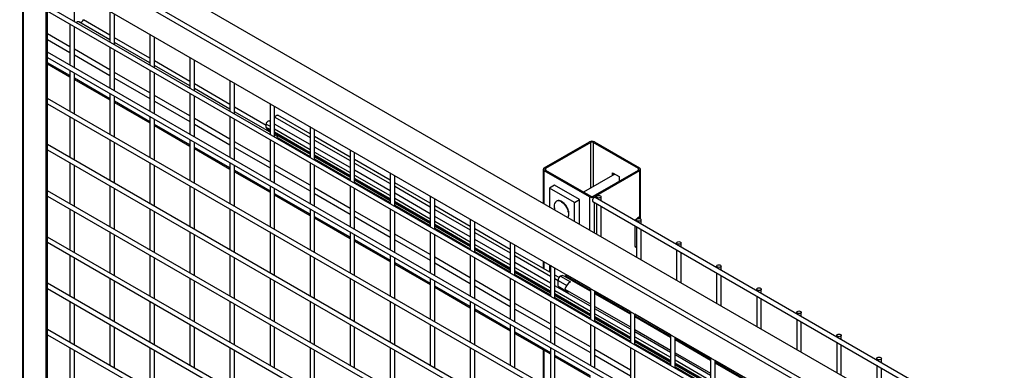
# Model space of a CAD drawing. Header units: inches. Extents: x 0.2 to 10.8, y 0.2 to 8.2.
# Tile 37 of 43: x 8.11 to 9.558, y 6.968 to 7.484. Entities that reach past the tile are written whole.
import ezdxf

# ---------------------------------------------------------------- set-up
doc = ezdxf.new("R2010")
doc.units = ezdxf.units.IN
doc.header["$MEASUREMENT"] = 0

msp = doc.modelspace()

# ---------------------------------------------------------------- linework, layer by layer
for p, q in [((9.52379, 6.8422), (8.14641, 7.63735)), ((8.10958, 7.61217), (9.48696, 6.81702)), ((9.49036, 6.8229), (8.11297, 7.61804)), ((8.10958, 7.57356), (9.48696, 6.77841)), ((8.11369, 7.57118), (8.11369, 5.4132)), ((8.11509, 5.41239), (8.11509, 7.57037)), ((8.14853, 6.47654), (8.14853, 7.55107)), ((8.15065, 6.67817), (8.15065, 7.54985)), ((8.19, 7.48178), (8.19, 7.52713)), ((9.45226, 6.7531), (8.15065, 7.5045)), ((8.15065, 7.4968), (9.45226, 6.7454)), ((8.24226, 7.49696), (8.24226, 7.45161)), ((8.24893, 7.44776), (8.24893, 7.49311)), ((8.18334, 7.47793), (8.18334, 7.41758)), ((8.24226, 7.45482), (8.19643, 7.48128)), ((8.24226, 7.46161), (8.20354, 7.48396)), ((8.18334, 7.44461), (8.15065, 7.46348)), ((8.19, 7.41374), (8.19, 7.47408)), ((8.30119, 7.46294), (8.30119, 7.4176)), ((8.15065, 7.45514), (8.18334, 7.43627)), ((8.30119, 7.42759), (8.24893, 7.45776)), ((8.30119, 7.42081), (8.24893, 7.45098)), ((8.30785, 7.41375), (8.30785, 7.4591)), ((9.45226, 6.68505), (8.15065, 7.43645)), ((8.24226, 7.41059), (8.19, 7.44076)), ((8.24226, 7.44391), (8.24226, 7.38357)), ((8.24893, 7.37972), (8.24893, 7.44007)), ((8.15065, 7.42875), (9.45226, 6.67735)), ((8.18334, 7.40208), (8.15065, 7.42095)), ((8.15065, 7.41922), (8.18334, 7.40035)), ((8.19, 7.43243), (8.24226, 7.40226)), ((8.36011, 7.39357), (8.30785, 7.42374)), ((8.36011, 7.42893), (8.36011, 7.38358)), ((8.36678, 7.37973), (8.36678, 7.42508)), ((8.18334, 7.40989), (8.18334, 7.34954)), ((8.19, 7.34569), (8.19, 7.40604)), ((8.30119, 7.37657), (8.24893, 7.40674)), ((8.30119, 7.4099), (8.30119, 7.34955)), ((8.36011, 7.38679), (8.30785, 7.41696)), ((8.30785, 7.3457), (8.30785, 7.40605)), ((8.24226, 7.36806), (8.19, 7.39823)), ((8.19, 7.39651), (8.24226, 7.36634)), ((8.24893, 7.39841), (8.30119, 7.36824)), ((8.41904, 7.35956), (8.36678, 7.38973)), ((8.41904, 7.39491), (8.41904, 7.34956)), ((8.4257, 7.34571), (8.4257, 7.39106)), ((8.24226, 7.37587), (8.24226, 7.31552)), ((8.36011, 7.37588), (8.36011, 7.31553)), ((8.41904, 7.35277), (8.36678, 7.38294)), ((9.45226, 6.61701), (8.15065, 7.36841)), ((8.15065, 7.36071), (9.45226, 6.60931)), ((8.24893, 7.31167), (8.24893, 7.37202)), ((8.30119, 7.33405), (8.24893, 7.36422)), ((8.24893, 7.36249), (8.30119, 7.33232)), ((8.36011, 7.34256), (8.30785, 7.37273)), ((8.30785, 7.36439), (8.36011, 7.33422)), ((8.36678, 7.31168), (8.36678, 7.37203)), ((8.47796, 7.36089), (8.47796, 7.31554)), ((8.47251, 7.32869), (8.4257, 7.35571)), ((8.47796, 7.31876), (8.4257, 7.34892)), ((8.48463, 7.3117), (8.48463, 7.35704)), ((8.18334, 7.34184), (8.18334, 7.28149)), ((8.19, 7.27765), (8.19, 7.33799)), ((8.30119, 7.34185), (8.30119, 7.2815)), ((8.30785, 7.27766), (8.30785, 7.338)), ((8.41904, 7.30854), (8.36678, 7.33871)), ((8.41904, 7.34186), (8.41904, 7.28152)), ((8.4257, 7.27767), (8.4257, 7.33801)), ((8.47796, 7.33461), (8.47679, 7.33528)), ((8.48463, 7.3402), (8.48501, 7.34091)), ((8.48501, 7.34091), (8.53689, 7.31096)), ((8.53689, 7.31611), (8.48924, 7.34362)), ((8.36011, 7.30003), (8.30785, 7.3302)), ((8.30785, 7.32847), (8.36011, 7.2983)), ((8.36678, 7.33037), (8.41904, 7.30021)), ((8.47251, 7.32571), (8.47251, 7.33054)), ((8.47251, 7.33054), (8.47796, 7.32739)), ((8.47796, 7.32256), (8.47251, 7.32571)), ((8.47328, 7.32402), (8.47796, 7.32131)), ((8.53689, 7.30059), (8.48463, 7.33076)), ((8.48463, 7.32354), (8.53689, 7.29338)), ((8.53689, 7.28855), (8.48463, 7.31871)), ((8.48463, 7.31747), (8.53689, 7.2873)), ((8.53689, 7.32688), (8.53689, 7.28153)), ((8.54356, 7.27768), (8.54356, 7.32303)), ((8.24226, 7.30782), (8.24226, 7.24748)), ((8.24893, 7.24363), (8.24893, 7.30398)), ((8.36011, 7.30784), (8.36011, 7.24749)), ((8.36678, 7.24364), (8.36678, 7.30399)), ((8.47796, 7.27452), (8.4257, 7.30469)), ((8.47796, 7.30785), (8.47796, 7.2475)), ((8.48881, 7.31249), (8.48463, 7.31491)), ((8.48463, 7.24365), (8.48463, 7.304)), ((8.48881, 7.31405), (8.48968, 7.31455)), ((8.48881, 7.31405), (8.53689, 7.2863)), ((8.48881, 7.31089), (8.48881, 7.31405)), ((8.48881, 7.31089), (8.53689, 7.28313)), ((8.59581, 7.28209), (8.54356, 7.31226)), ((8.54356, 7.30711), (8.59581, 7.27694)), ((8.88157, 7.26611), (8.94816, 7.30455)), ((8.94987, 7.30357), (8.88328, 7.26513)), ((8.94987, 7.23661), (8.94987, 7.30357)), ((9.02011, 7.26513), (8.95352, 7.30357)), ((8.95352, 7.30357), (8.95352, 7.23872)), ((8.95523, 7.30455), (9.02182, 7.26611)), ((9.45226, 6.54896), (8.15065, 7.30036)), ((8.15065, 7.29266), (9.45226, 6.54126)), ((8.41904, 7.26601), (8.36678, 7.29618)), ((8.36678, 7.29445), (8.41904, 7.26429)), ((8.4257, 7.29636), (8.47796, 7.26619)), ((8.59581, 7.26657), (8.54356, 7.29674)), ((8.54356, 7.28953), (8.59581, 7.25936)), ((8.59581, 7.29286), (8.59581, 7.24751)), ((8.60248, 7.24366), (8.60248, 7.28901)), ((8.18334, 7.2738), (8.18334, 7.21345)), ((8.30119, 7.27381), (8.30119, 7.21346)), ((8.41904, 7.27382), (8.41904, 7.21347)), ((8.53689, 7.27383), (8.53689, 7.21348)), ((8.59581, 7.25453), (8.54356, 7.2847)), ((8.54356, 7.28345), (8.59581, 7.25328)), ((8.54356, 7.28245), (8.59581, 7.25228)), ((8.54356, 7.27929), (8.59581, 7.24912)), ((8.65474, 7.24808), (8.60248, 7.27825)), ((8.19, 7.2096), (8.19, 7.26995)), ((8.30785, 7.20961), (8.30785, 7.26996)), ((8.4257, 7.20962), (8.4257, 7.26997)), ((8.47796, 7.232), (8.4257, 7.26216)), ((8.4257, 7.26044), (8.47796, 7.23027)), ((8.53689, 7.24051), (8.48463, 7.27067)), ((8.48463, 7.26234), (8.53689, 7.23217)), ((8.54356, 7.20963), (8.54356, 7.26998)), ((8.60248, 7.2731), (8.65474, 7.24293)), ((8.65474, 7.23256), (8.60248, 7.26272)), ((8.65474, 7.25884), (8.65474, 7.21349)), ((8.88011, 7.26407), (8.88011, 7.21379)), ((8.94816, 7.22359), (8.88157, 7.26203)), ((8.88157, 7.21294), (8.88157, 7.26203)), ((8.88328, 7.26513), (8.88328, 7.26302)), ((8.88328, 7.26302), (8.94987, 7.22458)), ((8.95352, 7.22458), (9.02011, 7.26302)), ((9.02182, 7.26203), (8.95523, 7.22359)), ((8.98175, 7.2591), (8.99188, 7.25325)), ((8.98175, 7.25501), (8.98175, 7.2591)), ((9.02011, 7.26302), (9.02011, 7.26513)), ((9.02182, 7.26203), (9.02182, 7.19399)), ((9.02328, 7.19073), (9.02328, 7.26407)), ((8.60248, 7.25551), (8.65474, 7.22534)), ((8.65474, 7.22051), (8.60248, 7.25068)), ((8.60248, 7.24943), (8.65474, 7.21926)), ((8.60248, 7.24843), (8.65474, 7.21826)), ((8.60248, 7.24527), (8.65474, 7.2151)), ((8.66141, 7.20964), (8.66141, 7.25499)), ((8.98523, 7.25702), (8.93945, 7.23059)), ((8.98346, 7.25811), (8.98346, 7.256)), ((8.99188, 7.25325), (8.99188, 7.24672)), ((9.45226, 6.48092), (8.15065, 7.23232)), ((8.24226, 7.23978), (8.24226, 7.17943)), ((8.24893, 7.17558), (8.24893, 7.23593)), ((8.36011, 7.23979), (8.36011, 7.17944)), ((8.36678, 7.17559), (8.36678, 7.23594)), ((8.47796, 7.2398), (8.47796, 7.17945)), ((8.48463, 7.17561), (8.48463, 7.23595)), ((8.59581, 7.20649), (8.54356, 7.23666)), ((8.59581, 7.23981), (8.59581, 7.17946)), ((8.60248, 7.17562), (8.60248, 7.23596)), ((8.71367, 7.21406), (8.66141, 7.24423)), ((8.66141, 7.23908), (8.71367, 7.20891)), ((8.89645, 7.24068), (8.88909, 7.23643)), ((8.88909, 7.23643), (8.88909, 7.20861)), ((8.92591, 7.21517), (8.88909, 7.23643)), ((8.93328, 7.21942), (8.89645, 7.24068)), ((8.15065, 7.22462), (9.45226, 6.47322)), ((8.53689, 7.19798), (8.48463, 7.22815)), ((8.48463, 7.22642), (8.53689, 7.19625)), ((8.54356, 7.22832), (8.59581, 7.19815)), ((8.71367, 7.19854), (8.66141, 7.22871)), ((8.66141, 7.22149), (8.71367, 7.19133)), ((8.71367, 7.18649), (8.66141, 7.21666)), ((8.66141, 7.21541), (8.71367, 7.18525)), ((8.71367, 7.22482), (8.71367, 7.17948)), ((8.72033, 7.17563), (8.72033, 7.22098)), ((8.92591, 7.21517), (8.93328, 7.21942)), ((8.93328, 7.18309), (8.93328, 7.21942)), ((8.94816, 7.22359), (8.94816, 7.1745)), ((8.95294, 7.21663), (10.30558, 6.43577)), ((8.95523, 7.2225), (8.95523, 7.22359)), ((8.95523, 7.17042), (8.95523, 7.21531)), ((10.30891, 6.44154), (8.95628, 7.2224)), ((8.95835, 7.2236), (8.95835, 7.22121)), ((8.96502, 7.21736), (8.96502, 7.2236)), ((8.18334, 7.20575), (8.18334, 7.1454)), ((8.19, 7.14156), (8.19, 7.2019)), ((8.30119, 7.20576), (8.30119, 7.14541)), ((8.30785, 7.14157), (8.30785, 7.20191)), ((8.41904, 7.20577), (8.41904, 7.14543)), ((8.4257, 7.14158), (8.4257, 7.20192)), ((8.53689, 7.20578), (8.53689, 7.14544)), ((8.54356, 7.14159), (8.54356, 7.20194)), ((8.65474, 7.17247), (8.60248, 7.20264)), ((8.65474, 7.2058), (8.65474, 7.14545)), ((8.66141, 7.21442), (8.71367, 7.18425)), ((8.66141, 7.21125), (8.71367, 7.18108)), ((8.66141, 7.1416), (8.66141, 7.20195)), ((8.77259, 7.18004), (8.72033, 7.21021)), ((8.72033, 7.20506), (8.77259, 7.17489)), ((8.92591, 7.18735), (8.92591, 7.21517)), ((8.95835, 7.21351), (8.95835, 7.16862)), ((8.96502, 7.16477), (8.96502, 7.20966)), ((8.59581, 7.16396), (8.54356, 7.19413)), ((8.54356, 7.1924), (8.59581, 7.16224)), ((8.60248, 7.19431), (8.65474, 7.16414)), ((8.77259, 7.16452), (8.72033, 7.19469)), ((8.72033, 7.18748), (8.77259, 7.15731)), ((8.77259, 7.19081), (8.77259, 7.14546)), ((8.77926, 7.14161), (8.77926, 7.18696)), ((9.01727, 7.18958), (9.01727, 7.18719)), ((9.02182, 7.19399), (9.01857, 7.19212)), ((9.02011, 7.19148), (9.02011, 7.193)), ((9.0206, 7.19328), (9.0206, 7.19151)), ((9.02236, 7.19436), (9.02236, 7.19122)), ((9.02394, 7.18334), (9.02394, 7.18958)), ((8.77259, 7.15248), (8.72033, 7.18265)), ((8.72033, 7.1814), (8.77259, 7.15123)), ((8.72033, 7.1804), (8.77259, 7.15023)), ((8.72033, 7.17724), (8.77259, 7.14707)), ((8.83152, 7.14603), (8.77926, 7.1762)), ((9.01474, 7.18095), (9.01474, 7.1518)), ((9.01727, 7.17949), (9.01727, 7.1346)), ((9.02394, 7.13076), (9.02394, 7.17564)), ((9.45226, 6.41287), (8.15065, 7.16427)), ((8.24226, 7.17173), (8.24226, 7.11139)), ((8.24893, 7.10754), (8.24893, 7.16789)), ((8.36011, 7.17175), (8.36011, 7.1114)), ((8.36678, 7.10755), (8.36678, 7.1679)), ((8.47796, 7.17176), (8.47796, 7.11141)), ((8.48463, 7.10756), (8.48463, 7.16791)), ((8.59581, 7.17177), (8.59581, 7.11142)), ((8.60248, 7.10757), (8.60248, 7.16792)), ((8.65474, 7.12994), (8.60248, 7.16011)), ((8.60248, 7.15839), (8.65474, 7.12822)), ((8.71367, 7.13846), (8.66141, 7.16862)), ((8.66141, 7.16029), (8.71367, 7.13012)), ((8.71367, 7.17178), (8.71367, 7.11143)), ((8.72033, 7.10758), (8.72033, 7.16793)), ((8.77926, 7.17104), (8.83152, 7.14088)), ((8.83152, 7.1305), (8.77926, 7.16067)), ((8.15065, 7.15657), (9.45226, 6.40517)), ((8.77926, 7.15346), (8.83152, 7.12329)), ((8.83152, 7.11846), (8.77926, 7.14863)), ((8.77926, 7.14738), (8.83152, 7.11721)), ((8.77926, 7.14638), (8.83152, 7.11621)), ((8.77926, 7.14322), (8.83152, 7.11305)), ((8.83152, 7.15679), (8.83152, 7.11144)), ((8.83818, 7.10759), (8.83818, 7.15294)), ((9.01687, 7.15057), (9.01727, 7.15081)), ((9.01727, 7.15034), (9.01687, 7.15057)), ((9.0762, 7.15556), (9.0762, 7.15317)), ((9.0762, 7.14548), (9.0762, 7.10059)), ((9.08287, 7.14932), (9.08287, 7.15556)), ((8.18334, 7.13771), (8.18334, 7.07736)), ((8.19, 7.07351), (8.19, 7.13386)), ((8.30119, 7.13772), (8.30119, 7.07737)), ((8.30785, 7.07352), (8.30785, 7.13387)), ((8.41904, 7.13773), (8.41904, 7.07738)), ((8.4257, 7.07353), (8.4257, 7.13388)), ((8.53689, 7.13774), (8.53689, 7.07739)), ((8.54356, 7.07354), (8.54356, 7.13389)), ((8.65474, 7.13775), (8.65474, 7.0774)), ((8.66141, 7.07355), (8.66141, 7.1339)), ((8.77259, 7.10444), (8.72033, 7.13461)), ((8.77259, 7.13776), (8.77259, 7.07741)), ((8.77926, 7.07357), (8.77926, 7.13391)), ((8.89044, 7.11201), (8.83818, 7.14218)), ((8.83818, 7.13703), (8.89044, 7.10686)), ((8.88011, 7.12874), (8.88011, 7.11798)), ((9.08287, 7.09674), (9.08287, 7.14163)), ((8.71367, 7.09593), (8.66141, 7.1261)), ((8.66141, 7.12437), (8.71367, 7.0942)), ((8.72033, 7.12627), (8.77259, 7.0961)), ((8.89044, 7.09649), (8.83818, 7.12666)), ((8.83818, 7.11944), (8.89044, 7.08927)), ((8.89044, 7.08444), (8.83818, 7.11461)), ((8.88157, 7.11713), (8.88157, 7.12789)), ((8.88909, 7.12356), (8.88909, 7.11279)), ((8.89044, 7.12277), (8.89044, 7.07742)), ((8.89711, 7.07358), (8.89711, 7.11893)), ((9.13513, 7.12155), (9.13513, 7.11916)), ((9.14179, 7.11531), (9.14179, 7.12155)), ((8.24226, 7.10369), (8.24226, 7.04334)), ((8.24893, 7.03949), (8.24893, 7.09984)), ((8.36011, 7.1037), (8.36011, 7.04335)), ((8.36678, 7.0395), (8.36678, 7.09985)), ((8.47796, 7.10371), (8.47796, 7.04336)), ((8.48463, 7.03952), (8.48463, 7.09986)), ((8.59581, 7.10372), (8.59581, 7.04337)), ((8.60248, 7.03953), (8.60248, 7.09987)), ((8.71367, 7.10373), (8.71367, 7.04339)), ((8.72033, 7.03954), (8.72033, 7.09988)), ((8.83152, 7.07042), (8.77926, 7.10059)), ((8.83152, 7.10374), (8.83152, 7.0434)), ((8.83818, 7.11336), (8.89044, 7.08319)), ((8.83818, 7.11237), (8.89044, 7.0822)), ((8.83818, 7.1092), (8.89044, 7.07903)), ((8.83818, 7.03955), (8.83818, 7.0999)), ((8.90319, 7.10465), (8.89711, 7.10816)), ((8.89711, 7.10301), (8.90172, 7.10035)), ((8.90172, 7.09184), (8.90172, 7.10053)), ((8.90172, 7.10053), (8.91459, 7.09305)), ((8.90552, 7.10672), (8.92025, 7.09822)), ((8.94937, 7.08459), (8.91072, 7.1069)), ((8.91305, 7.10723), (8.9116, 7.10639)), ((8.91305, 7.10723), (8.94937, 7.08626)), ((8.94937, 7.08845), (8.91629, 7.10755)), ((8.92591, 7.10199), (8.92591, 7.1023)), ((9.13513, 7.11146), (9.13513, 7.06657)), ((9.14179, 7.06272), (9.14179, 7.10761)), ((9.45226, 6.34483), (8.15065, 7.09623)), ((8.15065, 7.08853), (9.45226, 6.33713)), ((8.77259, 7.06191), (8.72033, 7.09208)), ((8.72033, 7.09035), (8.77259, 7.06018)), ((8.77926, 7.09226), (8.83152, 7.06209)), ((8.94937, 7.06247), (8.89711, 7.09264)), ((8.89711, 7.08543), (8.94937, 7.05526)), ((8.90172, 7.09184), (8.91645, 7.08333)), ((8.91173, 7.0876), (8.94937, 7.06587)), ((8.93328, 7.09774), (8.93328, 7.09804)), ((8.94816, 7.08945), (8.94816, 7.08915)), ((8.94937, 7.08876), (8.94937, 7.04341)), ((8.95603, 7.03956), (8.95603, 7.08491)), ((9.19405, 7.08753), (9.19405, 7.08514)), ((9.20072, 7.08129), (9.20072, 7.08753)), ((8.94937, 7.05043), (8.89711, 7.08059)), ((8.89711, 7.07935), (8.94937, 7.04918)), ((8.89711, 7.07835), (8.94937, 7.04818)), ((8.89711, 7.07518), (8.94937, 7.04502)), ((8.91645, 7.08333), (8.91645, 7.08487)), ((8.91645, 7.08333), (8.91778, 7.0841)), ((9.00829, 7.05444), (8.95603, 7.08461)), ((8.95603, 7.08241), (9.00829, 7.05225)), ((9.00829, 7.05057), (8.95603, 7.08074)), ((9.19405, 7.07744), (9.19405, 7.03255)), ((9.20072, 7.02871), (9.20072, 7.07359)), ((8.18334, 7.06966), (8.18334, 7.00931)), ((8.19, 7.00546), (8.19, 7.06581)), ((8.30119, 7.06967), (8.30119, 7.00932)), ((8.30785, 7.00548), (8.30785, 7.06582)), ((8.41904, 7.06968), (8.41904, 7.00934)), ((8.4257, 7.00549), (8.4257, 7.06583)), ((8.53689, 7.06969), (8.53689, 7.00935)), ((8.54356, 7.0055), (8.54356, 7.06585)), ((8.65474, 7.06971), (8.65474, 7.00936)), ((8.66141, 7.00551), (8.66141, 7.06586)), ((8.77259, 7.06972), (8.77259, 7.00937)), ((8.77926, 7.00552), (8.77926, 7.06587)), ((8.83152, 7.02789), (8.77926, 7.05806)), ((8.77926, 7.05634), (8.83152, 7.02617)), ((8.89044, 7.0364), (8.83818, 7.06657)), ((8.83818, 7.05824), (8.89044, 7.02807)), ((8.89044, 7.06973), (8.89044, 7.00938)), ((8.89711, 7.00553), (8.89711, 7.06588)), ((8.95603, 7.06202), (9.00829, 7.03185)), ((9.00829, 7.02845), (8.95603, 7.05862)), ((8.95603, 7.05141), (9.00829, 7.02124)), ((9.00829, 7.01641), (8.95603, 7.04658)), ((8.95603, 7.04533), (9.00829, 7.01516)), ((8.95603, 7.04433), (9.00829, 7.01416)), ((9.00829, 7.05474), (9.00829, 7.00939)), ((9.01496, 7.00554), (9.01496, 7.05089)), ((9.06722, 7.02042), (9.01496, 7.05059)), ((9.01496, 7.0484), (9.06722, 7.01823)), ((9.06722, 7.01656), (9.01496, 7.04672)), ((9.0217, 7.0467), (9.0217, 7.047)), ((9.02245, 7.04657), (9.02219, 7.04642)), ((9.25298, 7.05351), (9.25298, 7.05112)), ((9.25298, 7.04342), (9.25298, 6.99854)), ((9.25964, 7.04727), (9.25964, 7.05351)), ((9.45226, 6.27678), (8.15065, 7.02818)), ((8.24226, 7.03564), (8.24226, 6.9753)), ((8.24893, 6.97145), (8.24893, 7.0318)), ((8.36011, 7.03565), (8.36011, 6.97531)), ((8.36678, 6.97146), (8.36678, 7.03181)), ((8.47796, 7.03567), (8.47796, 6.97532)), ((8.48463, 6.97147), (8.48463, 7.03182)), ((8.59581, 7.03568), (8.59581, 6.97533)), ((8.60248, 6.97148), (8.60248, 7.03183)), ((8.71367, 7.03569), (8.71367, 6.97534)), ((8.72033, 6.97149), (8.72033, 7.03184)), ((8.83152, 7.0357), (8.83152, 6.97535)), ((8.83818, 6.9715), (8.83818, 7.03185)), ((8.94937, 7.00239), (8.89711, 7.03256)), ((8.94937, 7.03571), (8.94937, 6.97536)), ((8.95603, 7.04117), (9.00829, 7.011)), ((8.95603, 6.97151), (8.95603, 7.03186)), ((9.01496, 7.02801), (9.06722, 6.99784)), ((9.25964, 6.99469), (9.25964, 7.03958)), ((8.15065, 7.02048), (9.45226, 6.26908)), ((8.89044, 6.99388), (8.83818, 7.02405)), ((8.83818, 7.02232), (8.89044, 6.99215)), ((8.89711, 7.02422), (8.94937, 6.99405)), ((9.06722, 6.99444), (9.01496, 7.0246)), ((9.01496, 7.01739), (9.06722, 6.98722)), ((9.06722, 6.98239), (9.01496, 7.01256)), ((9.06722, 7.02072), (9.06722, 6.97537)), ((9.07389, 6.97153), (9.07389, 7.01687)), ((9.12614, 6.9864), (9.07389, 7.01657)), ((9.07389, 7.01438), (9.12614, 6.98421)), ((9.12614, 6.98254), (9.07389, 7.01271)), ((9.3119, 7.0195), (9.3119, 7.0171)), ((9.31857, 7.01326), (9.31857, 7.0195)), ((8.18334, 7.00162), (8.18334, 6.94127)), ((8.30119, 7.00163), (8.30119, 6.94128)), ((8.41904, 7.00164), (8.41904, 6.94129)), ((8.53689, 7.00165), (8.53689, 6.9413)), ((8.65474, 7.00166), (8.65474, 6.94131)), ((8.77259, 7.00167), (8.77259, 6.94132)), ((8.88011, 6.99812), (8.88011, 6.9473)), ((8.89044, 7.00168), (8.89044, 6.94133)), ((9.00829, 6.96837), (8.95603, 6.99854)), ((9.00829, 7.00169), (9.00829, 6.94135)), ((9.01496, 7.01131), (9.06722, 6.98114)), ((9.01496, 7.01031), (9.06722, 6.98015)), ((9.01496, 7.00715), (9.06722, 6.97698)), ((9.3119, 7.00941), (9.3119, 6.96452)), ((9.31857, 6.96067), (9.31857, 7.00556)), ((8.19, 6.93742), (8.19, 6.99777)), ((8.30785, 6.93743), (8.30785, 6.99778)), ((8.4257, 6.93744), (8.4257, 6.99779)), ((8.54356, 6.93745), (8.54356, 6.9978)), ((8.66141, 6.93746), (8.66141, 6.99781)), ((8.77926, 6.93748), (8.77926, 6.99782)), ((8.88157, 6.94645), (8.88157, 6.99727)), ((8.89711, 6.93749), (8.89711, 6.99783)), ((8.94937, 6.95986), (8.89711, 6.99003)), ((8.89711, 6.9883), (8.94937, 6.95813)), ((8.95603, 6.9902), (9.00829, 6.96004)), ((9.01496, 6.9375), (9.01496, 6.99784)), ((9.07389, 6.99399), (9.12614, 6.96382)), ((9.12614, 6.96042), (9.07389, 6.99059)), ((9.12614, 6.98671), (9.12614, 6.94136)), ((9.37083, 6.98548), (9.37083, 6.98309)), ((9.37749, 6.97924), (9.37749, 6.98548)), ((9.07389, 6.98337), (9.12614, 6.95321)), ((9.12614, 6.94838), (9.07389, 6.97854)), ((9.07389, 6.9773), (9.12614, 6.94713)), ((9.07389, 6.9763), (9.12614, 6.94613)), ((9.07389, 6.97313), (9.12614, 6.94296)), ((9.13281, 6.93751), (9.13281, 6.98286)), ((9.18507, 6.95239), (9.13281, 6.98255)), ((9.13281, 6.98036), (9.18507, 6.9502)), ((9.18507, 6.94852), (9.13281, 6.97869)), ((9.37083, 6.97539), (9.37083, 6.9305)), ((9.37749, 6.92665), (9.37749, 6.97154))]:
    msp.add_line(p, q)
at = {"flags": 128}
for points in [[(8.47251, 7.33054), (8.47262, 7.33144), (8.47292, 7.33239), (8.4734, 7.33331), (8.47402, 7.33413), (8.47473, 7.33478), (8.47546, 7.33521), (8.47617, 7.33538), (8.47679, 7.33528)], [(8.47679, 7.33528), (8.47773, 7.33507), (8.47796, 7.33506)], [(8.48501, 7.34091), (8.48565, 7.34196), (8.48644, 7.34284), (8.48731, 7.34347), (8.48817, 7.34378), (8.48894, 7.34375), (8.48924, 7.34362)], [(8.90661, 7.21608), (8.90871, 7.21462), (8.91073, 7.21273), (8.91258, 7.21048), (8.91418, 7.20796), (8.91547, 7.20529), (8.9164, 7.20256), (8.91693, 7.1999), (8.91704, 7.1974), (8.91672, 7.19517), (8.91599, 7.19331), (8.91588, 7.19314)], [(8.95628, 7.2224), (8.95551, 7.22255), (8.95461, 7.22224), (8.95371, 7.22151), (8.95294, 7.22048), (8.95243, 7.2193), (8.95225, 7.21816), (8.95243, 7.21722), (8.95294, 7.21663), (8.95294, 7.21663)], [(8.96404, 7.22496), (8.96476, 7.22433), (8.96502, 7.2236), (8.96476, 7.22286), (8.96404, 7.22224), (8.96296, 7.22182), (8.96168, 7.22167), (8.96041, 7.22182), (8.95933, 7.22224), (8.9586, 7.22286), (8.95835, 7.2236), (8.9586, 7.22433), (8.95933, 7.22496), (8.96041, 7.22538), (8.96168, 7.22552), (8.96296, 7.22538), (8.96404, 7.22496)], [(9.02296, 7.19094), (9.02369, 7.19032), (9.02394, 7.18958), (9.02369, 7.18884), (9.02296, 7.18822), (9.02188, 7.1878), (9.02061, 7.18766), (9.01933, 7.1878), (9.01825, 7.18822), (9.01753, 7.18884), (9.01727, 7.18958), (9.01753, 7.19032), (9.01825, 7.19094), (9.01933, 7.19136), (9.02061, 7.19151), (9.02188, 7.19136), (9.02296, 7.19094)], [(9.08189, 7.15692), (9.08261, 7.1563), (9.08287, 7.15556), (9.08261, 7.15483), (9.08189, 7.1542), (9.08081, 7.15379), (9.07953, 7.15364), (9.07826, 7.15379), (9.07718, 7.1542), (9.07645, 7.15483), (9.0762, 7.15556), (9.07645, 7.1563), (9.07718, 7.15692), (9.07826, 7.15734), (9.07953, 7.15749), (9.08081, 7.15734), (9.08189, 7.15692)], [(9.14082, 7.12291), (9.14154, 7.12228), (9.14179, 7.12155), (9.14154, 7.12081), (9.14082, 7.12019), (9.13973, 7.11977), (9.13846, 7.11962), (9.13718, 7.11977), (9.1361, 7.12019), (9.13538, 7.12081), (9.13513, 7.12155), (9.13538, 7.12228), (9.1361, 7.12291), (9.13718, 7.12333), (9.13846, 7.12347), (9.13973, 7.12333), (9.14082, 7.12291)], [(9.19974, 7.08889), (9.20046, 7.08827), (9.20072, 7.08753), (9.20046, 7.08679), (9.19974, 7.08617), (9.19866, 7.08575), (9.19738, 7.08561), (9.19611, 7.08575), (9.19503, 7.08617), (9.1943, 7.08679), (9.19405, 7.08753), (9.1943, 7.08827), (9.19503, 7.08889), (9.19611, 7.08931), (9.19738, 7.08945), (9.19866, 7.08931), (9.19974, 7.08889)], [(9.25867, 7.05487), (9.25939, 7.05425), (9.25964, 7.05351), (9.25939, 7.05278), (9.25867, 7.05215), (9.25759, 7.05174), (9.25631, 7.05159), (9.25503, 7.05174), (9.25395, 7.05215), (9.25323, 7.05278), (9.25298, 7.05351), (9.25323, 7.05425), (9.25395, 7.05487), (9.25503, 7.05529), (9.25631, 7.05544), (9.25759, 7.05529), (9.25867, 7.05487)], [(9.31759, 7.02086), (9.31832, 7.02023), (9.31857, 7.0195), (9.31832, 7.01876), (9.31759, 7.01814), (9.31651, 7.01772), (9.31524, 7.01757), (9.31396, 7.01772), (9.31288, 7.01814), (9.31216, 7.01876), (9.3119, 7.0195), (9.31216, 7.02023), (9.31288, 7.02086), (9.31396, 7.02127), (9.31524, 7.02142), (9.31651, 7.02127), (9.31759, 7.02086)], [(9.37652, 6.98684), (9.37724, 6.98622), (9.37749, 6.98548), (9.37724, 6.98474), (9.37652, 6.98412), (9.37544, 6.9837), (9.37416, 6.98355), (9.37289, 6.9837), (9.3718, 6.98412), (9.37108, 6.98474), (9.37083, 6.98548), (9.37108, 6.98622), (9.3718, 6.98684), (9.37289, 6.98726), (9.37416, 6.9874), (9.37544, 6.98726), (9.37652, 6.98684)]]:
    msp.add_lwpolyline(points, dxfattribs=at)
for centre, radius, start, end in [((8.19557, 7.47847), 0.00294, 73.08581, 148.40162), ((8.19779, 7.48696), 0.00649, 270.43068, 332.44096), ((8.47431, 7.32551), 0.00181, 173.53581, 235.15201), ((8.95169, 7.29773), 0.00769, 62.60967, 117.39033), ((8.95169, 7.30004), 0.00397, 62.60967, 117.39033), ((8.88235, 7.26407), 0.00218, 110.78342, 249.21658), ((8.88368, 7.26407), 0.00113, 110.78342, 249.21658), ((9.01971, 7.26407), 0.00113, 290.78342, 69.21658), ((9.02104, 7.26407), 0.00218, 290.78342, 69.21658), ((8.90326, 7.21087), 0.00715, 121.85143, 188.18253), ((8.90226, 7.20998), 0.0075, 54.45567, 111.7176), ((8.95169, 7.23042), 0.00769, 242.60967, 297.39033), ((8.95169, 7.22811), 0.00397, 242.60967, 297.39033), ((9.02304, 7.18514), 0.00829, 122.64012, 157.68852), ((9.01976, 7.19758), 0.00413, 299.80108, 308.86945), ((9.01696, 7.15134), 0.00226, 168.32468, 277.95049), ((9.01506, 7.15343), 0.00337, 271.51091, 302.33246), ((8.90914, 7.10023), 0.00743, 119.16032, 177.71996), ((8.90829, 7.10202), 0.00546, 63.45798, 120.4307), ((8.91494, 7.10458), 0.00326, 65.69288, 125.61758), ((8.92903, 7.08244), 0.01805, 119.09262, 163.40586)]:
    msp.add_arc(centre, radius, start, end)
for points, knots in [([(8.90747, 7.21641), (8.90735, 7.21649), (8.90673, 7.21689), (8.90557, 7.21739), (8.90403, 7.21787), (8.9025, 7.21803), (8.90102, 7.21789), (8.90014, 7.21751), (8.89971, 7.21732)], [0, 0, 0, 0, 0.04318449, 0.22781556, 0.41559604, 0.60721059, 0.80503991, 1, 1, 1, 1]), ([(8.91474, 7.20872), (8.91424, 7.20952), (8.91354, 7.21065), (8.91236, 7.21217), (8.91131, 7.21336), (8.91, 7.21461), (8.90871, 7.21566), (8.90785, 7.21619), (8.90747, 7.21641)], [0, 0, 0, 0, 0.249339, 0.3496208, 0.5144879, 0.6828561, 0.8607745, 1, 1, 1, 1]), ([(8.89624, 7.20982), (8.89623, 7.20938), (8.8962, 7.20783), (8.89652, 7.20583), (8.89702, 7.20437), (8.89717, 7.20394)], [0, 0, 0, 0, 0.2212893, 0.7744698, 1, 1, 1, 1]), ([(8.91622, 7.19294), (8.91638, 7.19314), (8.91687, 7.19376), (8.91738, 7.19511), (8.91775, 7.1969), (8.91783, 7.19882), (8.91764, 7.20087), (8.91722, 7.20283), (8.91666, 7.20461), (8.91591, 7.20653), (8.9152, 7.20786), (8.91474, 7.20872)], [0, 0, 0, 0, 0.0591653, 0.1869892, 0.3119032, 0.4334676, 0.5504417, 0.6754113, 0.7679648, 0.8498969, 1, 1, 1, 1])]:
    msp.add_open_spline(points, degree=3, knots=knots)

doc.saveas('drawing.dxf')
